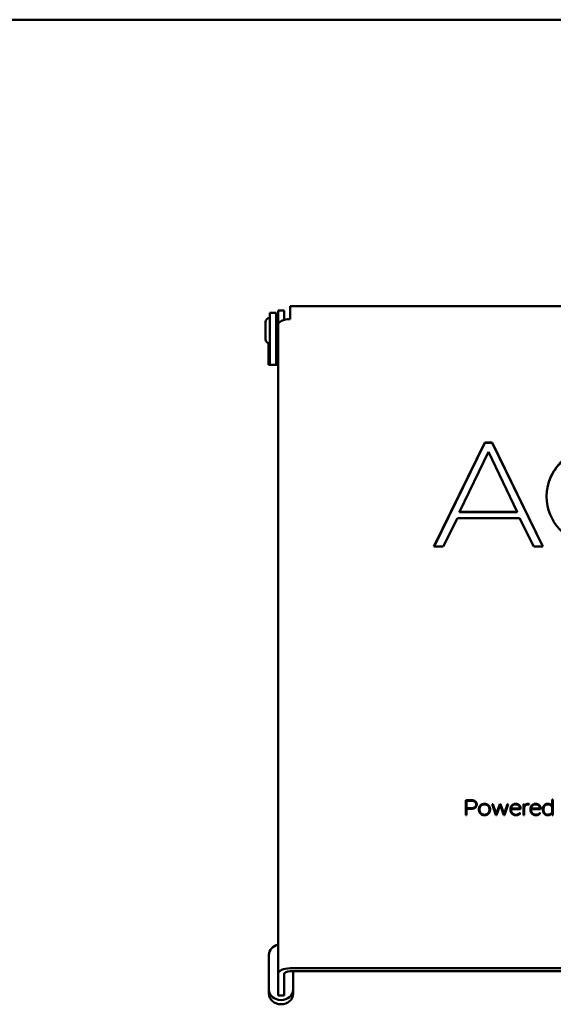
# Model space of a CAD drawing. Header units: millimetres. Extents: x 90 to 4401, y 90 to 14724.
# Tile 32 of 44: x 3003 to 3135, y 2404 to 2649. Entities that reach past the tile are written whole.
import ezdxf

# ---------------------------------------------------------------- set-up
doc = ezdxf.new("R2010")
doc.units = ezdxf.units.MM
doc.header["$LTSCALE"] = 15
doc.layers.add('Visible (ISO)', color=7, linetype='Continuous', lineweight=50)

msp = doc.modelspace()

# ---------------------------------------------------------------- linework, layer by layer
at = {"layer": 'Visible (ISO)'}
for p, q in [((3645.44, 2648.69), (2689.99, 2648.69)), ((3069.99, 2577.43), (3069.99, 2575.93)), ((3309.99, 2577.43), (3069.99, 2577.43)), ((3064.99, 2568.3), (3064.99, 2575.76)), ((3066.49, 2575.76), (3064.99, 2575.76)), ((3066.49, 2575.76), (3066.49, 2568.3)), ((3066.99, 2575.3), (3066.99, 2576.3)), ((3066.99, 2576.3), (3068.49, 2576.3)), ((3066.99, 2572.7), (3066.99, 2575.3)), ((3068.49, 2576.3), (3068.49, 2575.3)), ((3068.49, 2575.3), (3068.49, 2574)), ((3069.99, 2575.93), (3069.99, 2574.2)), ((3063.89, 2573.39), (3063.89, 2569.24)), ((3066.49, 2572.91), (3066.99, 2572.91)), ((3066.99, 2411.18), (3066.99, 2572.7)), ((3064.61, 2562.83), (3064.61, 2568.2)), ((3064.99, 2568.3), (3064.99, 2562.83)), ((3066.49, 2569.71), (3066.99, 2569.71)), ((3066.86, 2569.19), (3066.49, 2569.19)), ((3066.49, 2562.83), (3066.49, 2568.3)), ((3066.59, 2568.98), (3066.86, 2568.98)), ((3066.86, 2569.71), (3066.86, 2562.83)), ((3066.86, 2562.83), (3064.61, 2562.83)), ((3105.8, 2517.64), (3118.48, 2543.45)), ((3105.83, 2517.64), (3118.48, 2543.4)), ((3118.48, 2543.4), (3118.48, 2543.45)), ((3118.48, 2543.45), (3120.24, 2543.45)), ((3118.48, 2543.4), (3120.24, 2543.4)), ((3120.24, 2543.4), (3120.24, 2543.45)), ((3120.24, 2543.45), (3132.92, 2517.64)), ((3120.24, 2543.4), (3132.89, 2517.64)), ((3119.36, 2541.19), (3112.16, 2526.22)), ((3126.5, 2526.22), (3119.36, 2541.19)), ((3112.16, 2526.17), (3112.16, 2526.22)), ((3112.16, 2526.22), (3126.5, 2526.22)), ((3112.16, 2526.17), (3126.5, 2526.17)), ((3126.5, 2526.17), (3126.5, 2526.22)), ((3111.66, 2524.69), (3108.07, 2517.64)), ((3127.09, 2524.69), (3111.66, 2524.69)), ((3130.61, 2517.64), (3127.09, 2524.69)), ((3108.07, 2517.64), (3105.8, 2517.64)), ((3132.92, 2517.64), (3130.61, 2517.64)), ((3113.73, 2454.49), (3115.07, 2454.49)), ((3113.73, 2450.8), (3113.73, 2454.49)), ((3113.73, 2454.44), (3115.07, 2454.44)), ((3113.89, 2454.35), (3113.89, 2452.49)), ((3115.07, 2454.35), (3113.89, 2454.35)), ((3113.89, 2452.44), (3113.89, 2452.49)), ((3113.89, 2452.49), (3115.07, 2452.49)), ((3113.89, 2452.44), (3115.07, 2452.44)), ((3113.89, 2452.36), (3113.89, 2450.8)), ((3115.09, 2452.36), (3113.89, 2452.36)), ((3115.07, 2454.44), (3115.07, 2454.49)), ((3116.28, 2453.36), (3116.28, 2453.41)), ((3117.64, 2453.37), (3117.64, 2453.42)), ((3119.08, 2453.37), (3119.08, 2453.42)), ((3120.26, 2453.54), (3120.44, 2453.54)), ((3121.17, 2450.8), (3120.26, 2453.54)), ((3120.27, 2453.49), (3120.44, 2453.49)), ((3120.44, 2453.54), (3121.08, 2451.59)), ((3120.44, 2453.49), (3120.44, 2453.54)), ((3120.44, 2453.49), (3121.08, 2451.54)), ((3121.26, 2451), (3122.18, 2453.54)), ((3121.26, 2450.95), (3122.18, 2453.49)), ((3122.1, 2452.86), (3121.33, 2450.8)), ((3122.26, 2453.35), (3122.1, 2452.86)), ((3122.18, 2453.54), (3122.35, 2453.54)), ((3122.18, 2453.49), (3122.18, 2453.54)), ((3122.18, 2453.49), (3122.35, 2453.49)), ((3122.41, 2452.86), (3122.26, 2453.35)), ((3122.35, 2453.54), (3123.27, 2451)), ((3122.35, 2453.49), (3122.35, 2453.54)), ((3122.35, 2453.49), (3123.27, 2450.95)), ((3123.2, 2450.8), (3122.41, 2452.86)), ((3124.28, 2453.54), (3123.35, 2450.8)), ((3123.45, 2451.59), (3124.09, 2453.54)), ((3123.45, 2451.54), (3124.09, 2453.49)), ((3124.09, 2453.54), (3124.28, 2453.54)), ((3124.09, 2453.49), (3124.09, 2453.54)), ((3124.09, 2453.49), (3124.26, 2453.49)), ((3124.97, 2452.35), (3124.97, 2452.4)), ((3124.97, 2452.4), (3127.18, 2452.4)), ((3127.18, 2452.4), (3127.18, 2452.43)), ((3127.18, 2452.35), (3127.18, 2452.4)), ((3127.34, 2452.4), (3127.34, 2452.26)), ((3128.08, 2453.54), (3128.23, 2453.54)), ((3128.08, 2450.8), (3128.08, 2453.54)), ((3128.08, 2453.49), (3128.23, 2453.49)), ((3128.23, 2453.54), (3128.23, 2452.97)), ((3128.23, 2452.92), (3128.23, 2452.97)), ((3128.23, 2452.59), (3128.23, 2450.8)), ((3129.47, 2453.44), (3129.27, 2453.45)), ((3129.49, 2453.56), (3129.47, 2453.44)), ((3129.94, 2452.4), (3132.15, 2452.4)), ((3129.94, 2452.35), (3129.94, 2452.4)), ((3132.15, 2452.4), (3132.15, 2452.43)), ((3132.15, 2452.35), (3132.15, 2452.4)), ((3132.31, 2452.4), (3132.31, 2452.26)), ((3134.73, 2453.4), (3134.73, 2453.45)), ((3135.17, 2453.04), (3135.17, 2454.69)), ((3135.17, 2454.69), (3135.33, 2454.69)), ((3135.17, 2454.64), (3135.33, 2454.64)), ((3135.17, 2452.99), (3135.17, 2453.04)), ((3135.17, 2451.48), (3135.17, 2452.76)), ((3135.33, 2454.69), (3135.33, 2450.8)), ((3113.89, 2450.8), (3113.73, 2450.8)), ((3116.98, 2452.1), (3116.98, 2452.22)), ((3117.13, 2452.2), (3117.13, 2452.11)), ((3117.13, 2452.06), (3117.13, 2452.11)), ((3117.73, 2450.99), (3117.73, 2451.04)), ((3119.59, 2452.14), (3119.59, 2452.22)), ((3119.59, 2452.09), (3119.59, 2452.14)), ((3119.75, 2452.24), (3119.75, 2452.11)), ((3121.08, 2451.59), (3121.26, 2451)), ((3121.08, 2451.54), (3121.08, 2451.59)), ((3121.08, 2451.54), (3121.26, 2450.95)), ((3121.33, 2450.8), (3121.17, 2450.8)), ((3121.26, 2450.95), (3121.26, 2451)), ((3123.35, 2450.8), (3123.2, 2450.8)), ((3123.27, 2451), (3123.45, 2451.59)), ((3123.27, 2450.95), (3123.45, 2451.54)), ((3123.27, 2450.95), (3123.27, 2451)), ((3123.45, 2451.54), (3123.45, 2451.59)), ((3124.81, 2452.11), (3124.81, 2452.22)), ((3127.34, 2452.26), (3124.96, 2452.26)), ((3124.96, 2452.26), (3124.96, 2452.11)), ((3124.96, 2452.06), (3124.96, 2452.11)), ((3124.97, 2452.35), (3127.18, 2452.35)), ((3125.13, 2451.44), (3125.13, 2451.49)), ((3125.57, 2450.99), (3125.57, 2451.04)), ((3127.13, 2451.26), (3127.25, 2451.19)), ((3127.13, 2451.21), (3127.13, 2451.26)), ((3127.13, 2451.21), (3127.22, 2451.16)), ((3128.23, 2450.8), (3128.08, 2450.8)), ((3129.78, 2452.11), (3129.78, 2452.22)), ((3129.94, 2452.35), (3132.15, 2452.35)), ((3129.94, 2452.26), (3129.94, 2452.11)), ((3132.31, 2452.26), (3129.94, 2452.26)), ((3129.94, 2452.05), (3129.94, 2452.1)), ((3132.11, 2451.21), (3132.11, 2451.26)), ((3132.11, 2451.26), (3132.22, 2451.19)), ((3132.11, 2451.21), (3132.19, 2451.16)), ((3132.9, 2452.16), (3132.9, 2452.2)), ((3133.07, 2452.09), (3133.07, 2452.14)), ((3135.17, 2451.43), (3135.17, 2451.48)), ((3135.17, 2450.8), (3135.17, 2451.23)), ((3135.33, 2450.8), (3135.17, 2450.8)), ((3064.74, 2407.35), (3064.74, 2416.01)), ((3066.99, 2411.18), (3066.99, 2406.18)), ((3068.49, 2411.18), (3068.49, 2406.18)), ((3309.99, 2412.68), (3069.99, 2412.68)), ((3069.99, 2411.93), (3309.99, 2411.93)), ((3070.74, 2411.93), (3070.74, 2407.35)), ((3064.74, 2407.35), (3064.74, 2406.3)), ((3066.99, 2405.92), (3066.99, 2406.18)), ((3068.49, 2405.92), (3066.99, 2405.92)), ((3068.49, 2406.18), (3068.49, 2405.92)), ((3070.74, 2407.35), (3070.74, 2406.3))]:
    msp.add_line(p, q, dxfattribs=at)
for centre, start, end in [((3064.99, 2573.39), 90, 180), ((3064.99, 2569.24), 180, 270)]:
    msp.add_arc(centre, 1.1, start, end, dxfattribs=at)
for centre, major_axis, ratio, start_param, end_param in [((3069.99, 2572.7), (-3, 0), 0.5, 4.712389, 6.283185), ((3066.59, 2569.03), (-0.1, 0), 0.5, 0, 1.570796), ((3067.74, 2416.01), (-3, 0), 0.866025, 4.965069, 6.283185), ((3069.99, 2411.18), (-3, 0), 0.5, 4.712389, 6.283185), ((3069.99, 2411.18), (-1.5, 0), 0.5, 4.712389, 6.283185), ((3067.74, 2407.35), (3, 0), 0.866025, 3.141593, 6.283185), ((3067.74, 2406.3), (3, 0), 0.866025, 3.141593, 6.283185)]:
    msp.add_ellipse(centre, major_axis=major_axis, ratio=ratio, start_param=start_param, end_param=end_param, dxfattribs=at)
for points, degree, knots in [([(3145.56, 2517.34), (3138.8, 2518.63), (3133.8, 2523.77), (3133.8, 2530.07), (3133.8, 2537.34), (3140.52, 2543.19), (3148.91, 2543.19), (3157.35, 2543.19), (3164.06, 2537.34), (3164.06, 2530.07), (3164.06, 2524.51), (3160.2, 2519.89), (3154.62, 2517.97)], 3, [-3.862622, -3.862622, -3.862622, -3.862622, -3, -3, -3, -2, -2, -2, -1, -1, -1, 0, 0, 0, 0]), ([(3133.8, 2530.05), (3133.8, 2530.19), (3133.81, 2530.33), (3133.88, 2532.21), (3134.33, 2533.92), (3135.99, 2537.06), (3137.15, 2538.46), (3140, 2540.77), (3141.64, 2541.66), (3145.29, 2542.88), (3147.25, 2543.17), (3151.24, 2543.1), (3153.22, 2542.73), (3156.87, 2541.34), (3158.51, 2540.35), (3161.21, 2537.9), (3162.27, 2536.48), (3163.65, 2533.48), (3164.06, 2531.85), (3164.06, 2530.05)], 3, [-7.337807, -7.337807, -7.337807, -7.337807, -7.283521, -7.283521, -6.576645, -6.576645, -5.884082, -5.884082, -5.208927, -5.208927, -4.514103, -4.514103, -3.806576, -3.806576, -3.112062, -3.112062, -2.431441, -2.431441, -1.803897, -1.803897, -1.803897, -1.803897]), ([(3115.07, 2454.49), (3115.17, 2454.49), (3115.31, 2454.48), (3115.48, 2454.45), (3115.67, 2454.41), (3115.83, 2454.35), (3115.95, 2454.3), (3116.03, 2454.24), (3116.08, 2454.2)], 4, [-1, -1, -1, -1, -1, -0.659913, -0.531706, -0.408034, -0.288234, 0, 0, 0, 0, 0]), ([(3115.07, 2454.44), (3115.3, 2454.43), (3115.54, 2454.4), (3115.87, 2454.29), (3115.98, 2454.23), (3116.08, 2454.15)], 3, [-0.1082466, -0.1082466, -0.1082466, -0.1082466, -0.0392818, -0.0392818, 0, 0, 0, 0]), ([(3115.96, 2454.1), (3115.91, 2454.14), (3115.84, 2454.19), (3115.74, 2454.24), (3115.59, 2454.29), (3115.43, 2454.33), (3115.28, 2454.34), (3115.16, 2454.35), (3115.07, 2454.35)], 4, [-1, -1, -1, -1, -1, -0.707176, -0.586847, -0.463406, -0.336073, 0, 0, 0, 0, 0]), ([(3115.07, 2452.49), (3115.16, 2452.49), (3115.28, 2452.5), (3115.43, 2452.52), (3115.59, 2452.56), (3115.74, 2452.6), (3115.84, 2452.65), (3115.92, 2452.7), (3115.96, 2452.73)], 4, [-1, -1, -1, -1, -1, -0.661334, -0.533429, -0.409826, -0.289827, 0, 0, 0, 0, 0]), ([(3115.07, 2452.44), (3115.26, 2452.44), (3115.46, 2452.47), (3115.76, 2452.56), (3115.87, 2452.61), (3115.96, 2452.68)], 3, [-0.09563401, -0.09563401, -0.09563401, -0.09563401, -0.03764945, -0.03764945, 0, 0, 0, 0]), ([(3116.09, 2452.63), (3116.04, 2452.59), (3115.96, 2452.54), (3115.84, 2452.48), (3115.68, 2452.43), (3115.5, 2452.39), (3115.33, 2452.36), (3115.19, 2452.36), (3115.09, 2452.36)], 4, [-1, -1, -1, -1, -1, -0.709368, -0.589367, -0.465895, -0.338186, 0, 0, 0, 0, 0]), ([(3115.96, 2452.73), (3116.06, 2452.81), (3116.18, 2452.93), (3116.27, 2453.12), (3116.29, 2453.4), (3116.27, 2453.7), (3116.18, 2453.89), (3116.06, 2454.03), (3115.96, 2454.1)], 4, [-1, -1, -1, -1, -1, -0.695378, -0.567856, -0.438647, -0.309905, 0, 0, 0, 0, 0]), ([(3115.96, 2452.68), (3116.03, 2452.74), (3116.09, 2452.8), (3116.19, 2452.93), (3116.22, 2453.01), (3116.28, 2453.18), (3116.28, 2453.27), (3116.28, 2453.36)], 3, [-0.14350302, -0.14350302, -0.14350302, -0.14350302, -0.12459196, -0.12459196, -0.10546178, -0.10546178, -0.082771, -0.082771, -0.082771, -0.082771]), ([(3116.08, 2454.2), (3116.32, 2454.01), (3116.44, 2453.75), (3116.44, 2453.41), (3116.44, 2453.08), (3116.32, 2452.82), (3116.09, 2452.63)], 3, [-7, -7, -7, -7, -6, -6, -6, -5, -5, -5, -5]), ([(3116.08, 2454.15), (3116.15, 2454.1), (3116.21, 2454.04), (3116.31, 2453.9), (3116.35, 2453.82), (3116.43, 2453.62), (3116.44, 2453.49), (3116.44, 2453.39)], 3, [-0.14838607, -0.14838607, -0.14838607, -0.14838607, -0.13466393, -0.13466393, -0.12076613, -0.12076613, -0.09822923, -0.09822923, -0.09822923, -0.09822923]), ([(3116.98, 2452.17), (3116.98, 2452.3), (3116.99, 2452.42), (3117.05, 2452.66), (3117.09, 2452.77), (3117.15, 2452.88)], 3, [-0.08429783, -0.08429783, -0.08429783, -0.08429783, -0.04122573, -0.04122573, 0, 0, 0, 0]), ([(3118.99, 2453.29), (3118.83, 2453.36), (3118.74, 2453.44), (3118.32, 2453.47), (3118.08, 2453.43), (3117.89, 2453.38), (3117.73, 2453.3), (3117.58, 2453.2), (3117.45, 2453.07), (3117.34, 2452.93), (3117.21, 2452.71), (3117.15, 2452.5), (3117.13, 2452.33), (3117.13, 2452.2)], 4, [-1, -1, -1, -1, -1, -0.793159, -0.714253, -0.638314, -0.567279, -0.495823, -0.423263, -0.349478, -0.274429, -0.198167, 0, 0, 0, 0, 0]), ([(3117.15, 2452.88), (3117.21, 2452.98), (3117.27, 2453.07), (3117.44, 2453.24), (3117.54, 2453.31), (3117.64, 2453.37)], 3, [-0.0762463, -0.0762463, -0.0762463, -0.0762463, -0.03753095, -0.03753095, 0, 0, 0, 0]), ([(3117.64, 2453.42), (3117.73, 2453.46), (3117.87, 2453.51), (3118.07, 2453.55), (3118.33, 2453.57), (3118.61, 2453.56), (3118.81, 2453.52), (3118.97, 2453.47), (3119.08, 2453.42)], 4, [-1, -1, -1, -1, -1, -0.697767, -0.571813, -0.444107, -0.316022, 0, 0, 0, 0, 0]), ([(3117.64, 2453.37), (3117.74, 2453.41), (3117.88, 2453.47), (3118.23, 2453.52), (3118.4, 2453.52), (3118.78, 2453.48), (3118.95, 2453.43), (3119.08, 2453.37)], 3, [-0.1113407, -0.1113407, -0.1113407, -0.1113407, -0.0737241, -0.0737241, -0.0426624, -0.0426624, 0, 0, 0, 0]), ([(3119.43, 2452.85), (3119.41, 2452.89), (3119.37, 2452.95), (3119.32, 2453.02), (3119.24, 2453.1), (3119.17, 2453.18), (3119.1, 2453.23), (3119.04, 2453.27), (3118.99, 2453.29)], 4, [-1, -1, -1, -1, -1, -0.679934, -0.554519, -0.430364, -0.307047, 0, 0, 0, 0, 0]), ([(3119.08, 2453.42), (3119.12, 2453.39), (3119.19, 2453.35), (3119.27, 2453.3), (3119.36, 2453.22), (3119.44, 2453.13), (3119.5, 2453.05), (3119.54, 2452.99), (3119.57, 2452.94)], 4, [-1, -1, -1, -1, -1, -0.692048, -0.56864, -0.444543, -0.319304, 0, 0, 0, 0, 0]), ([(3119.08, 2453.37), (3119.18, 2453.31), (3119.28, 2453.24), (3119.44, 2453.08), (3119.51, 2452.99), (3119.57, 2452.89)], 3, [-0.07580969, -0.07580969, -0.07580969, -0.07580969, -0.03840834, -0.03840834, 0, 0, 0, 0]), ([(3119.57, 2452.89), (3119.63, 2452.78), (3119.67, 2452.67), (3119.73, 2452.43), (3119.75, 2452.31), (3119.75, 2452.19)], 3, [-0.08406167, -0.08406167, -0.08406167, -0.08406167, -0.04292835, -0.04292835, 0, 0, 0, 0]), ([(3124.81, 2452.17), (3124.81, 2452.29), (3124.82, 2452.41), (3124.88, 2452.65), (3124.92, 2452.76), (3124.98, 2452.87)], 3, [-0.08338227, -0.08338227, -0.08338227, -0.08338227, -0.04110869, -0.04110869, 0, 0, 0, 0]), ([(3126.14, 2453.45), (3126, 2453.45), (3125.81, 2453.43), (3125.59, 2453.35), (3125.36, 2453.17), (3125.15, 2452.95), (3125.04, 2452.73), (3124.99, 2452.54), (3124.97, 2452.4)], 4, [-1, -1, -1, -1, -1, -0.699439, -0.57796, -0.454388, -0.328, 0, 0, 0, 0, 0]), ([(3124.98, 2452.92), (3125.01, 2452.97), (3125.05, 2453.04), (3125.11, 2453.12), (3125.19, 2453.2), (3125.28, 2453.29), (3125.36, 2453.34), (3125.42, 2453.39), (3125.46, 2453.41)], 4, [-1, -1, -1, -1, -1, -0.678066, -0.55231, -0.428116, -0.30508, 0, 0, 0, 0, 0]), ([(3124.98, 2452.87), (3125.04, 2452.97), (3125.11, 2453.06), (3125.27, 2453.23), (3125.36, 2453.3), (3125.46, 2453.36)], 3, [-0.076011, -0.076011, -0.076011, -0.076011, -0.03725129, -0.03725129, 0, 0, 0, 0]), ([(3125.46, 2453.41), (3125.67, 2453.53), (3125.89, 2453.59), (3126.14, 2453.59), (3126.49, 2453.59), (3126.78, 2453.48), (3127, 2453.26), (3127.23, 2453.05), (3127.34, 2452.76), (3127.34, 2452.4)], 3, [-9, -9, -9, -9, -8, -8, -8, -7, -7, -7, -6, -6, -6, -6]), ([(3125.46, 2453.36), (3125.57, 2453.42), (3125.68, 2453.47), (3125.93, 2453.53), (3126.06, 2453.54), (3126.33, 2453.54), (3126.47, 2453.51), (3126.74, 2453.41), (3126.86, 2453.34), (3127.04, 2453.18), (3127.15, 2453.07), (3127.31, 2452.72), (3127.34, 2452.54), (3127.34, 2452.35)], 3, [-0.4475749, -0.4475749, -0.4475749, -0.4475749, -0.3749584, -0.3749584, -0.2984636, -0.2984636, -0.2146684, -0.2146684, -0.1294892, -0.1294892, -0.0640518, -0.0640518, 0, 0, 0, 0]), ([(3126.67, 2453.32), (3126.63, 2453.34), (3126.58, 2453.37), (3126.51, 2453.4), (3126.42, 2453.42), (3126.32, 2453.44), (3126.25, 2453.45), (3126.18, 2453.45), (3126.14, 2453.45)], 4, [-1, -1, -1, -1, -1, -0.689328, -0.565542, -0.441509, -0.316745, 0, 0, 0, 0, 0]), ([(3127.04, 2452.95), (3127.02, 2452.99), (3126.99, 2453.04), (3126.94, 2453.1), (3126.88, 2453.16), (3126.82, 2453.22), (3126.76, 2453.27), (3126.71, 2453.3), (3126.67, 2453.32)], 4, [-1, -1, -1, -1, -1, -0.680229, -0.554894, -0.430774, -0.307427, 0, 0, 0, 0, 0]), ([(3128.23, 2452.97), (3128.27, 2453.04), (3128.32, 2453.13), (3128.4, 2453.24), (3128.51, 2453.35), (3128.61, 2453.42), (3128.71, 2453.48), (3128.82, 2453.52), (3128.94, 2453.56), (3129.07, 2453.58), (3129.25, 2453.59), (3129.39, 2453.59), (3129.44, 2453.58), (3129.49, 2453.56)], 4, [-1, -1, -1, -1, -1, -0.797557, -0.718534, -0.640391, -0.562597, -0.484541, -0.405533, -0.324464, -0.242683, -0.165036, 0, 0, 0, 0, 0]), ([(3128.23, 2452.92), (3128.28, 2453.03), (3128.36, 2453.15), (3128.55, 2453.33), (3128.64, 2453.39), (3128.89, 2453.5), (3129.02, 2453.53), (3129.35, 2453.55), (3129.4, 2453.54), (3129.48, 2453.51)], 3, [-0.1085832, -0.1085832, -0.1085832, -0.1085832, -0.0711768, -0.0711768, -0.0505499, -0.0505499, -0.0290477, -0.0290477, -0.000727, -0.000727, -0.000727, -0.000727]), ([(3128.59, 2453.23), (3128.55, 2453.19), (3128.5, 2453.14), (3128.43, 2453.07), (3128.37, 2452.96), (3128.31, 2452.85), (3128.27, 2452.74), (3128.25, 2452.66), (3128.23, 2452.59)], 4, [-1, -1, -1, -1, -1, -0.703884, -0.582419, -0.45834, -0.331194, 0, 0, 0, 0, 0]), ([(3129.27, 2453.45), (3129.21, 2453.45), (3129.12, 2453.45), (3129.01, 2453.43), (3128.89, 2453.4), (3128.78, 2453.35), (3128.7, 2453.31), (3128.63, 2453.26), (3128.59, 2453.23)], 4, [-1, -1, -1, -1, -1, -0.680225, -0.555714, -0.432466, -0.309603, 0, 0, 0, 0, 0]), ([(3129.78, 2452.17), (3129.78, 2452.29), (3129.79, 2452.41), (3129.85, 2452.65), (3129.89, 2452.76), (3129.95, 2452.87)], 3, [-0.08337537, -0.08337537, -0.08337537, -0.08337537, -0.04112125, -0.04112125, 0, 0, 0, 0]), ([(3131.11, 2453.45), (3130.97, 2453.45), (3130.78, 2453.43), (3130.56, 2453.35), (3130.33, 2453.17), (3130.12, 2452.95), (3130.01, 2452.73), (3129.96, 2452.54), (3129.94, 2452.4)], 4, [-1, -1, -1, -1, -1, -0.699438, -0.577959, -0.454387, -0.328, 0, 0, 0, 0, 0]), ([(3129.95, 2452.92), (3129.98, 2452.97), (3130.02, 2453.04), (3130.08, 2453.12), (3130.17, 2453.2), (3130.25, 2453.29), (3130.33, 2453.34), (3130.39, 2453.39), (3130.44, 2453.41)], 4, [-1, -1, -1, -1, -1, -0.678103, -0.552361, -0.428175, -0.305139, 0, 0, 0, 0, 0]), ([(3129.95, 2452.87), (3130.01, 2452.97), (3130.08, 2453.06), (3130.24, 2453.23), (3130.33, 2453.3), (3130.44, 2453.36)], 3, [-0.07603381, -0.07603381, -0.07603381, -0.07603381, -0.0372684, -0.0372684, 0, 0, 0, 0]), ([(3130.44, 2453.41), (3130.64, 2453.53), (3130.87, 2453.59), (3131.11, 2453.59), (3131.46, 2453.59), (3131.75, 2453.48), (3131.97, 2453.26), (3132.2, 2453.05), (3132.31, 2452.76), (3132.31, 2452.4)], 3, [-9, -9, -9, -9, -8, -8, -8, -7, -7, -7, -6, -6, -6, -6]), ([(3130.44, 2453.36), (3130.54, 2453.42), (3130.65, 2453.47), (3130.9, 2453.53), (3131.03, 2453.54), (3131.3, 2453.54), (3131.44, 2453.51), (3131.71, 2453.41), (3131.83, 2453.34), (3132.01, 2453.18), (3132.12, 2453.07), (3132.28, 2452.72), (3132.31, 2452.54), (3132.31, 2452.35)], 3, [-0.4475749, -0.4475749, -0.4475749, -0.4475749, -0.3749584, -0.3749584, -0.2984636, -0.2984636, -0.2146684, -0.2146684, -0.1294892, -0.1294892, -0.0640518, -0.0640518, 0, 0, 0, 0]), ([(3131.64, 2453.32), (3131.61, 2453.34), (3131.55, 2453.37), (3131.48, 2453.4), (3131.39, 2453.42), (3131.3, 2453.44), (3131.22, 2453.45), (3131.15, 2453.45), (3131.11, 2453.45)], 4, [-1, -1, -1, -1, -1, -0.689327, -0.565541, -0.441509, -0.316744, 0, 0, 0, 0, 0]), ([(3132.02, 2452.95), (3132, 2452.99), (3131.96, 2453.04), (3131.92, 2453.1), (3131.85, 2453.16), (3131.79, 2453.22), (3131.73, 2453.27), (3131.68, 2453.3), (3131.64, 2453.32)], 4, [-1, -1, -1, -1, -1, -0.680229, -0.554894, -0.430774, -0.307427, 0, 0, 0, 0, 0]), ([(3132.9, 2452.2), (3132.9, 2452.3), (3132.91, 2452.44), (3132.93, 2452.61), (3132.99, 2452.8), (3133.05, 2452.96), (3133.11, 2453.08), (3133.17, 2453.17), (3133.22, 2453.22)], 4, [-1, -1, -1, -1, -1, -0.659865, -0.531528, -0.40772, -0.287845, 0, 0, 0, 0, 0]), ([(3132.9, 2452.15), (3132.9, 2452.36), (3132.93, 2452.58), (3133.05, 2452.92), (3133.12, 2453.06), (3133.22, 2453.17)], 3, [-0.1235119, -0.1235119, -0.1235119, -0.1235119, -0.0501787, -0.0501787, 0, 0, 0, 0]), ([(3133.34, 2453.12), (3133.3, 2453.07), (3133.25, 2453), (3133.19, 2452.88), (3133.14, 2452.73), (3133.09, 2452.55), (3133.07, 2452.39), (3133.07, 2452.25), (3133.07, 2452.14)], 4, [-1, -1, -1, -1, -1, -0.719924, -0.601218, -0.477322, -0.347686, 0, 0, 0, 0, 0]), ([(3133.22, 2453.22), (3133.27, 2453.28), (3133.34, 2453.35), (3133.45, 2453.43), (3133.59, 2453.5), (3133.7, 2453.54), (3133.82, 2453.57), (3133.96, 2453.59), (3134.09, 2453.59), (3134.35, 2453.58), (3134.5, 2453.54), (3134.65, 2453.5), (3134.73, 2453.45)], 4, [-1, -1, -1, -1, -1, -0.80197, -0.724339, -0.646799, -0.568526, -0.488694, -0.40415, -0.316273, -0.226074, 0, 0, 0, 0, 0]), ([(3133.22, 2453.17), (3133.27, 2453.23), (3133.33, 2453.28), (3133.45, 2453.37), (3133.52, 2453.41), (3133.74, 2453.51), (3133.89, 2453.53), (3134.1, 2453.54), (3134.28, 2453.55), (3134.58, 2453.47), (3134.67, 2453.44), (3134.73, 2453.4)], 3, [-0.2080182, -0.2080182, -0.2080182, -0.2080182, -0.1762044, -0.1762044, -0.1455328, -0.1455328, -0.0812291, -0.0812291, -0.0224223, -0.0224223, 0, 0, 0, 0]), ([(3135.17, 2452.76), (3135.13, 2452.87), (3135.06, 2453.01), (3134.94, 2453.16), (3134.76, 2453.29), (3134.61, 2453.37), (3134.45, 2453.42), (3134.26, 2453.45), (3134.08, 2453.46), (3133.75, 2453.43), (3133.56, 2453.33), (3133.41, 2453.22), (3133.34, 2453.12)], 4, [-1, -1, -1, -1, -1, -0.790719, -0.711555, -0.633516, -0.554914, -0.47492, -0.391494, -0.306089, -0.219609, 0, 0, 0, 0, 0]), ([(3134.73, 2453.45), (3134.77, 2453.43), (3134.82, 2453.39), (3134.89, 2453.34), (3134.97, 2453.27), (3135.04, 2453.2), (3135.1, 2453.13), (3135.14, 2453.08), (3135.17, 2453.04)], 4, [-1, -1, -1, -1, -1, -0.693749, -0.570327, -0.445927, -0.320251, 0, 0, 0, 0, 0]), ([(3134.73, 2453.4), (3134.82, 2453.35), (3134.9, 2453.29), (3135.05, 2453.15), (3135.11, 2453.07), (3135.17, 2452.99)], 3, [-0.06599811, -0.06599811, -0.06599811, -0.06599811, -0.03356302, -0.03356302, 0, 0, 0, 0]), ([(3117.65, 2450.92), (3117.55, 2450.97), (3117.43, 2451.06), (3117.29, 2451.19), (3117.16, 2451.39), (3117.05, 2451.61), (3116.99, 2451.81), (3116.98, 2451.98), (3116.98, 2452.1)], 4, [-1, -1, -1, -1, -1, -0.700698, -0.578584, -0.454292, -0.327467, 0, 0, 0, 0, 0]), ([(3117.13, 2452.06), (3117.13, 2451.95), (3117.15, 2451.85), (3117.2, 2451.63), (3117.24, 2451.53), (3117.29, 2451.44)], 3, [-0.07502318, -0.07502318, -0.07502318, -0.07502318, -0.036965, -0.036965, 0, 0, 0, 0]), ([(3117.29, 2451.49), (3117.31, 2451.44), (3117.35, 2451.38), (3117.41, 2451.31), (3117.48, 2451.23), (3117.56, 2451.16), (3117.63, 2451.1), (3117.68, 2451.07), (3117.73, 2451.04)], 4, [-1, -1, -1, -1, -1, -0.680266, -0.554927, -0.430797, -0.307439, 0, 0, 0, 0, 0]), ([(3117.29, 2451.44), (3117.34, 2451.35), (3117.4, 2451.26), (3117.55, 2451.11), (3117.63, 2451.05), (3117.73, 2450.99)], 3, [-0.06862536, -0.06862536, -0.06862536, -0.06862536, -0.03381502, -0.03381502, 0, 0, 0, 0]), ([(3119.09, 2450.92), (3118.99, 2450.87), (3118.84, 2450.8), (3118.64, 2450.76), (3118.37, 2450.74), (3118.1, 2450.76), (3117.89, 2450.8), (3117.75, 2450.86), (3117.65, 2450.92)], 4, [-1, -1, -1, -1, -1, -0.689398, -0.563237, -0.436674, -0.310499, 0, 0, 0, 0, 0]), ([(3117.73, 2451.04), (3117.81, 2450.99), (3117.95, 2450.94), (3118.11, 2450.89), (3118.36, 2450.88), (3118.49, 2450.88), (3118.63, 2450.9), (3118.75, 2450.93), (3118.86, 2450.97), (3119.01, 2451.04), (3119.12, 2451.11), (3119.2, 2451.18), (3119.25, 2451.23)], 4, [-1, -1, -1, -1, -1, -0.772191, -0.682527, -0.595482, -0.51178, -0.432346, -0.354162, -0.276506, -0.198641, 0, 0, 0, 0, 0]), ([(3117.73, 2450.99), (3117.81, 2450.94), (3117.95, 2450.88), (3118.19, 2450.84), (3118.33, 2450.82), (3118.63, 2450.85), (3118.77, 2450.88), (3119.06, 2451.01), (3119.17, 2451.11), (3119.25, 2451.18)], 3, [-0.2078385, -0.2078385, -0.2078385, -0.2078385, -0.1155081, -0.1155081, -0.0666366, -0.0666366, -0.0354621, -0.0354621, 0, 0, 0, 0]), ([(3119.58, 2451.41), (3119.55, 2451.36), (3119.51, 2451.29), (3119.45, 2451.21), (3119.37, 2451.13), (3119.28, 2451.05), (3119.2, 2450.99), (3119.13, 2450.95), (3119.09, 2450.92)], 4, [-1, -1, -1, -1, -1, -0.682144, -0.55714, -0.433046, -0.309405, 0, 0, 0, 0, 0]), ([(3119.25, 2451.23), (3119.3, 2451.29), (3119.37, 2451.37), (3119.44, 2451.48), (3119.5, 2451.63), (3119.56, 2451.79), (3119.58, 2451.94), (3119.59, 2452.05), (3119.59, 2452.14)], 4, [-1, -1, -1, -1, -1, -0.699848, -0.578226, -0.454674, -0.328464, 0, 0, 0, 0, 0]), ([(3119.25, 2451.18), (3119.37, 2451.31), (3119.45, 2451.44), (3119.57, 2451.75), (3119.59, 2451.92), (3119.59, 2452.09)], 3, [-0.1133894, -0.1133894, -0.1133894, -0.1133894, -0.0584875, -0.0584875, 0, 0, 0, 0]), ([(3125.49, 2450.92), (3125.39, 2450.98), (3125.26, 2451.07), (3125.12, 2451.2), (3124.99, 2451.41), (3124.87, 2451.63), (3124.82, 2451.82), (3124.81, 2451.99), (3124.81, 2452.11)], 4, [-1, -1, -1, -1, -1, -0.69748, -0.574492, -0.449885, -0.323464, 0, 0, 0, 0, 0]), ([(3124.96, 2452.06), (3124.96, 2451.95), (3124.98, 2451.84), (3125.03, 2451.63), (3125.07, 2451.54), (3125.13, 2451.44)], 3, [-0.0742671, -0.0742671, -0.0742671, -0.0742671, -0.03667317, -0.03667317, 0, 0, 0, 0]), ([(3125.13, 2451.49), (3125.15, 2451.44), (3125.19, 2451.38), (3125.24, 2451.31), (3125.32, 2451.23), (3125.4, 2451.15), (3125.47, 2451.1), (3125.53, 2451.07), (3125.57, 2451.04)], 4, [-1, -1, -1, -1, -1, -0.67696, -0.551454, -0.4277, -0.305072, 0, 0, 0, 0, 0]), ([(3125.13, 2451.44), (3125.17, 2451.35), (3125.24, 2451.26), (3125.39, 2451.11), (3125.48, 2451.04), (3125.57, 2450.99)], 3, [-0.07005774, -0.07005774, -0.07005774, -0.07005774, -0.03427334, -0.03427334, 0, 0, 0, 0]), ([(3126.19, 2450.75), (3126.13, 2450.75), (3126.05, 2450.75), (3125.95, 2450.76), (3125.83, 2450.79), (3125.71, 2450.82), (3125.61, 2450.86), (3125.54, 2450.9), (3125.49, 2450.92)], 4, [-1, -1, -1, -1, -1, -0.685913, -0.561577, -0.437544, -0.313329, 0, 0, 0, 0, 0]), ([(3125.57, 2451.04), (3125.76, 2450.94), (3125.97, 2450.88), (3126.19, 2450.88), (3126.41, 2450.88), (3126.59, 2450.91), (3126.74, 2450.97)], 3, [-16, -16, -16, -16, -15, -15, -15, -14, -14, -14, -14]), ([(3125.57, 2450.99), (3125.69, 2450.93), (3125.82, 2450.88), (3126.13, 2450.82), (3126.28, 2450.83), (3126.5, 2450.85), (3126.62, 2450.88), (3126.74, 2450.92)], 3, [-0.08692939, -0.08692939, -0.08692939, -0.08692939, -0.06467782, -0.06467782, -0.03787057, -0.03787057, 0, 0, 0, 0]), ([(3127.25, 2451.19), (3127.19, 2451.12), (3127.11, 2451.04), (3126.98, 2450.94), (3126.81, 2450.86), (3126.62, 2450.79), (3126.45, 2450.76), (3126.3, 2450.75), (3126.19, 2450.75)], 4, [-1, -1, -1, -1, -1, -0.692717, -0.571288, -0.449139, -0.324834, 0, 0, 0, 0, 0]), ([(3126.74, 2450.92), (3126.81, 2450.96), (3126.88, 2451), (3127.02, 2451.09), (3127.08, 2451.15), (3127.13, 2451.21)], 3, [-0.05213141, -0.05213141, -0.05213141, -0.05213141, -0.02658401, -0.02658401, 0, 0, 0, 0]), ([(3130.46, 2450.92), (3130.36, 2450.98), (3130.24, 2451.07), (3130.1, 2451.2), (3129.96, 2451.41), (3129.85, 2451.63), (3129.8, 2451.82), (3129.78, 2451.99), (3129.78, 2452.11)], 4, [-1, -1, -1, -1, -1, -0.69748, -0.574492, -0.449885, -0.323463, 0, 0, 0, 0, 0]), ([(3129.94, 2452.05), (3129.94, 2451.94), (3129.95, 2451.84), (3130, 2451.63), (3130.04, 2451.54), (3130.1, 2451.44)], 3, [-0.07303439, -0.07303439, -0.07303439, -0.07303439, -0.03676938, -0.03676938, 0, 0, 0, 0]), ([(3130.1, 2451.49), (3130.12, 2451.45), (3130.16, 2451.39), (3130.22, 2451.31), (3130.29, 2451.23), (3130.37, 2451.16), (3130.44, 2451.11), (3130.5, 2451.07), (3130.55, 2451.04)], 4, [-1, -1, -1, -1, -1, -0.681135, -0.555908, -0.431747, -0.308234, 0, 0, 0, 0, 0]), ([(3130.1, 2451.44), (3130.15, 2451.35), (3130.21, 2451.26), (3130.37, 2451.11), (3130.45, 2451.05), (3130.55, 2450.99)], 3, [-0.06951883, -0.06951883, -0.06951883, -0.06951883, -0.03432401, -0.03432401, 0, 0, 0, 0]), ([(3131.17, 2450.75), (3131.11, 2450.75), (3131.02, 2450.75), (3130.92, 2450.76), (3130.8, 2450.79), (3130.68, 2450.82), (3130.58, 2450.86), (3130.51, 2450.9), (3130.46, 2450.92)], 4, [-1, -1, -1, -1, -1, -0.685911, -0.561574, -0.437541, -0.313327, 0, 0, 0, 0, 0]), ([(3130.55, 2451.04), (3130.63, 2450.99), (3130.76, 2450.94), (3130.93, 2450.89), (3131.16, 2450.88), (3131.37, 2450.89), (3131.53, 2450.91), (3131.64, 2450.95), (3131.71, 2450.97)], 4, [-1, -1, -1, -1, -1, -0.675486, -0.546317, -0.418654, -0.293803, 0, 0, 0, 0, 0]), ([(3130.55, 2450.99), (3130.65, 2450.93), (3130.79, 2450.88), (3131.09, 2450.83), (3131.23, 2450.83), (3131.44, 2450.85), (3131.58, 2450.87), (3131.71, 2450.92)], 3, [-0.1848481, -0.1848481, -0.1848481, -0.1848481, -0.1137159, -0.1137159, -0.0439875, -0.0439875, 0, 0, 0, 0]), ([(3132.22, 2451.19), (3132.16, 2451.12), (3132.08, 2451.04), (3131.96, 2450.94), (3131.78, 2450.86), (3131.59, 2450.79), (3131.42, 2450.76), (3131.28, 2450.75), (3131.17, 2450.75)], 4, [-1, -1, -1, -1, -1, -0.692708, -0.571277, -0.449127, -0.324823, 0, 0, 0, 0, 0]), ([(3131.71, 2450.92), (3131.79, 2450.96), (3131.86, 2451), (3131.99, 2451.09), (3132.05, 2451.15), (3132.11, 2451.21)], 3, [-0.05209889, -0.05209889, -0.05209889, -0.05209889, -0.02661802, -0.02661802, 0, 0, 0, 0]), ([(3133.22, 2451.12), (3133.17, 2451.18), (3133.11, 2451.27), (3133.05, 2451.39), (3132.98, 2451.55), (3132.93, 2451.74), (3132.91, 2451.91), (3132.9, 2452.05), (3132.9, 2452.16)], 4, [-1, -1, -1, -1, -1, -0.711136, -0.591067, -0.467231, -0.339047, 0, 0, 0, 0, 0]), ([(3133.07, 2452.14), (3133.07, 2452.05), (3133.07, 2451.92), (3133.09, 2451.77), (3133.14, 2451.61), (3133.19, 2451.46), (3133.24, 2451.35), (3133.29, 2451.27), (3133.33, 2451.22)], 4, [-1, -1, -1, -1, -1, -0.660311, -0.531919, -0.40797, -0.287937, 0, 0, 0, 0, 0]), ([(3133.07, 2452.09), (3133.07, 2451.91), (3133.09, 2451.72), (3133.18, 2451.41), (3133.24, 2451.29), (3133.33, 2451.17)], 3, [-0.1109698, -0.1109698, -0.1109698, -0.1109698, -0.0481578, -0.0481578, 0, 0, 0, 0]), ([(3135.17, 2451.23), (3135.09, 2451.13), (3134.98, 2451), (3134.74, 2450.86), (3134.45, 2450.77), (3134.17, 2450.74), (3134.02, 2450.74), (3133.81, 2450.77), (3133.58, 2450.84), (3133.4, 2450.93), (3133.3, 2451.04), (3133.22, 2451.12)], 4, [-1, -1, -1, -1, -1, -0.760136, -0.661974, -0.567148, -0.474603, -0.385504, -0.300946, -0.215483, 0, 0, 0, 0, 0]), ([(3133.33, 2451.22), (3133.39, 2451.15), (3133.49, 2451.05), (3133.63, 2450.97), (3133.84, 2450.9), (3134.02, 2450.88), (3134.18, 2450.88), (3134.48, 2450.91), (3134.77, 2451.02), (3135, 2451.18), (3135.1, 2451.34), (3135.17, 2451.48)], 4, [-1, -1, -1, -1, -1, -0.797526, -0.717106, -0.635871, -0.547475, -0.45358, -0.355569, -0.253506, 0, 0, 0, 0, 0]), ([(3133.33, 2451.17), (3133.39, 2451.1), (3133.45, 2451.04), (3133.6, 2450.94), (3133.69, 2450.9), (3133.9, 2450.84), (3134.02, 2450.82), (3134.46, 2450.86), (3134.6, 2450.91), (3134.69, 2450.95), (3134.82, 2451), (3135.05, 2451.2), (3135.11, 2451.31), (3135.17, 2451.43)], 3, [-0.2109703, -0.2109703, -0.2109703, -0.2109703, -0.1705459, -0.1705459, -0.1389843, -0.1389843, -0.1141709, -0.1141709, -0.0851344, -0.0851344, -0.0427873, -0.0427873, 0, 0, 0, 0])]:
    msp.add_open_spline(points, degree=degree, knots=knots, dxfattribs=at)
for points, degree in [([(3116.98, 2452.22), (3116.98, 2452.41), (3117, 2452.6), (3117.06, 2452.77), (3117.15, 2452.93)], 4), ([(3117.15, 2452.93), (3117.27, 2453.14), (3117.43, 2453.3), (3117.64, 2453.42)], 3), ([(3119.59, 2452.22), (3119.59, 2452.39), (3119.56, 2452.55), (3119.51, 2452.7), (3119.43, 2452.85)], 4), ([(3119.57, 2452.94), (3119.66, 2452.78), (3119.72, 2452.61), (3119.75, 2452.43), (3119.75, 2452.24)], 4), ([(3124.81, 2452.22), (3124.81, 2452.41), (3124.83, 2452.59), (3124.89, 2452.76), (3124.98, 2452.92)], 4), ([(3127.18, 2452.43), (3127.18, 2452.56), (3127.16, 2452.7), (3127.11, 2452.83), (3127.04, 2452.95)], 4), ([(3129.78, 2452.22), (3129.78, 2452.41), (3129.81, 2452.59), (3129.87, 2452.76), (3129.95, 2452.92)], 4), ([(3132.15, 2452.43), (3132.15, 2452.57), (3132.13, 2452.7), (3132.08, 2452.83), (3132.02, 2452.95)], 4), ([(3117.13, 2452.11), (3117.13, 2451.95), (3117.16, 2451.78), (3117.21, 2451.63), (3117.29, 2451.49)], 4), ([(3119.75, 2452.11), (3119.75, 2451.92), (3119.72, 2451.74), (3119.66, 2451.57), (3119.58, 2451.41)], 4), ([(3124.96, 2452.11), (3124.96, 2451.89), (3125.02, 2451.68), (3125.13, 2451.49)], 3), ([(3126.74, 2450.97), (3126.85, 2451.02), (3126.96, 2451.08), (3127.05, 2451.16), (3127.13, 2451.26)], 4), ([(3129.94, 2452.11), (3129.93, 2451.94), (3129.96, 2451.78), (3130.02, 2451.63), (3130.1, 2451.49)], 4), ([(3131.71, 2450.97), (3131.82, 2451.02), (3131.93, 2451.08), (3132.02, 2451.16), (3132.11, 2451.26)], 4)]:
    msp.add_open_spline(points, degree=degree, dxfattribs=at)

doc.saveas('drawing.dxf')
